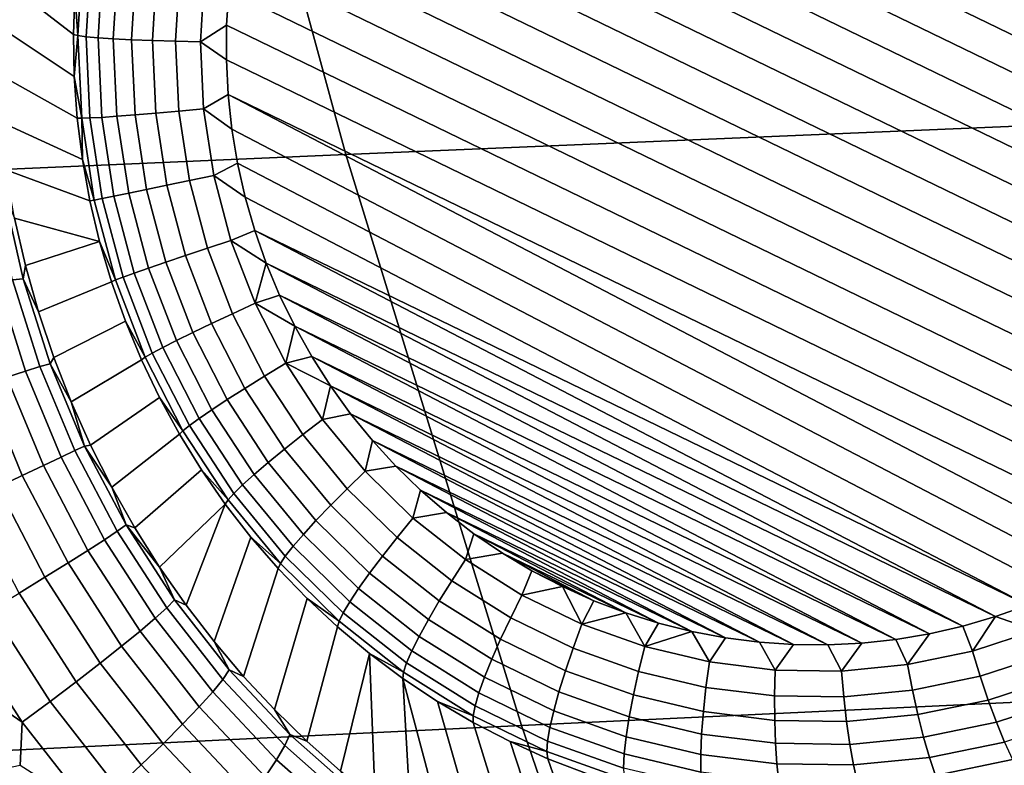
# Model space of a CAD drawing. Header units: metres. Extents: x -240 to 45, y -77 to 27.
# Tile 131 of 256: x -205.709 to -204.638, y -6.482 to -5.672. Entities that reach past the tile are written whole.
import ezdxf

# ---------------------------------------------------------------- set-up
doc = ezdxf.new("R2010")
doc.units = ezdxf.units.M
doc.layers.add('solid_102011X2', color=7, linetype='CONTINUOUS')

msp = doc.modelspace()

# ---------------------------------------------------------------- linework, layer by layer
at = {"layer": 'solid_102011X2'}
for points in [[(-203.979279, -5.130848, 322.192963), (-205.525391, -5.189185, 320.590149), (-205.353897, -5.81867, 320.453339), (-203.810806, -5.75325, 322.056671)], [(-205.210693, -5.173022, 268.28183), (-204.210693, -5.657612, 268.133209), (-204.208786, -5.695332, 268.134338), (-205.240646, -5.1953, 268.287689)], [(-205.525391, -5.189185, 320.590149), (-207.057144, -5.248481, 318.986847), (-206.88266, -5.885174, 318.849426), (-205.353897, -5.81867, 320.453339)], [(-205.240646, -5.1953, 268.287689), (-204.208786, -5.695332, 268.134338), (-204.209045, -5.733041, 268.135834), (-205.269211, -5.21929, 268.293396)], [(-205.269211, -5.21929, 268.293396), (-204.209045, -5.733041, 268.135834), (-204.211487, -5.770709, 268.137665), (-205.296371, -5.244975, 268.29892)], [(-205.296371, -5.244975, 268.29892), (-204.211487, -5.770709, 268.137665), (-204.216064, -5.808028, 268.139862), (-205.321915, -5.272138, 268.30423)], [(-205.321915, -5.272138, 268.30423), (-204.216064, -5.808028, 268.139862), (-204.222794, -5.844962, 268.142426), (-205.345825, -5.300744, 268.309326)], [(-205.345825, -5.300744, 268.309326), (-204.222794, -5.844962, 268.142426), (-204.231567, -5.881232, 268.145264), (-205.36792, -5.330557, 268.314178)], [(-205.36792, -5.330557, 268.314178), (-204.231567, -5.881232, 268.145264), (-204.242371, -5.916786, 268.148438), (-205.388214, -5.361516, 268.318756)], [(-205.388214, -5.361516, 268.318756), (-204.242371, -5.916786, 268.148438), (-204.255035, -5.951357, 268.151886), (-205.406555, -5.393342, 268.323029)], [(-205.423004, -5.426098, 268.327026), (-205.406555, -5.393342, 268.323029), (-204.255035, -5.951357, 268.151886), (-204.269623, -5.985005, 268.155609)], [(-205.437592, -5.459746, 268.33078), (-205.423004, -5.426098, 268.327026), (-204.269623, -5.985005, 268.155609), (-204.286072, -6.017761, 268.159637)], [(-204.304413, -6.049587, 268.16391), (-205.450272, -5.494317, 268.334229), (-205.437592, -5.459746, 268.33078), (-204.286072, -6.017761, 268.159637)], [(-204.324707, -6.080545, 268.168488), (-205.46106, -5.529871, 268.337402), (-205.450272, -5.494317, 268.334229), (-204.304413, -6.049587, 268.16391)], [(-204.346802, -6.110359, 268.17334), (-205.469833, -5.566141, 268.34024), (-205.46106, -5.529871, 268.337402), (-204.324707, -6.080545, 268.168488)], [(-205.732117, -5.568529, 269.410736), (-205.648544, -5.642796, 268.523468), (-205.650101, -5.688204, 268.525482), (-205.735672, -5.622142, 269.416779)], [(-204.370712, -6.138965, 268.178436), (-205.476562, -5.603075, 268.342773), (-205.469833, -5.566141, 268.34024), (-204.346802, -6.110359, 268.17334)], [(-205.645203, -5.689381, 268.496857), (-205.648544, -5.642796, 268.523468), (-205.639725, -5.599764, 268.492493)], [(-205.645203, -5.689381, 268.496857), (-205.639725, -5.599764, 268.492493), (-205.630829, -5.602378, 268.464935), (-205.636215, -5.690545, 268.469208)], [(-205.636215, -5.690545, 268.469208), (-205.630829, -5.602378, 268.464935), (-205.618011, -5.605347, 268.438965), (-205.623291, -5.691674, 268.443176)], [(-205.623291, -5.691674, 268.443176), (-205.618011, -5.605347, 268.438965), (-205.601593, -5.608608, 268.415192), (-205.606735, -5.692747, 268.419281)], [(-204.396255, -6.166128, 268.183746), (-205.48114, -5.640394, 268.345001), (-205.476562, -5.603075, 268.342773), (-204.370712, -6.138965, 268.178436)], [(-205.606735, -5.692747, 268.419281), (-205.601593, -5.608608, 268.415192), (-205.581879, -5.612092, 268.394073), (-205.586884, -5.693738, 268.398041)], [(-205.586884, -5.693738, 268.398041), (-205.581879, -5.612092, 268.394073), (-205.559326, -5.615726, 268.376068), (-205.564148, -5.694629, 268.379883)], [(-205.564148, -5.694629, 268.379883), (-205.559326, -5.615726, 268.376068), (-205.534378, -5.619433, 268.361572), (-205.539017, -5.6954, 268.365234)], [(-205.735672, -5.622142, 269.416779), (-205.650101, -5.688204, 268.525482), (-205.649231, -5.733647, 268.527069), (-205.736603, -5.675802, 269.422607)], [(-205.539017, -5.6954, 268.365234), (-205.534378, -5.619433, 268.361572), (-205.507584, -5.623134, 268.350861), (-205.512039, -5.696034, 268.354401)], [(-205.512039, -5.696034, 268.354401), (-205.507584, -5.623134, 268.350861), (-205.48114, -5.640394, 268.345001), (-205.483582, -5.678062, 268.346832)], [(-204.423416, -6.191813, 268.18927), (-205.483582, -5.678062, 268.346832), (-205.48114, -5.640394, 268.345001), (-204.396255, -6.166128, 268.183746)], [(-205.645203, -5.689381, 268.496857), (-205.650101, -5.688204, 268.525482), (-205.648544, -5.642796, 268.523468)], [(-205.736603, -5.675802, 269.422607), (-205.649231, -5.733647, 268.527069), (-205.645935, -5.778991, 268.528259), (-205.734879, -5.729325, 269.428131)], [(-205.512039, -5.696034, 268.354401), (-205.483582, -5.678062, 268.346832), (-205.483856, -5.715772, 268.348328)], [(-204.451981, -6.215803, 268.194977), (-205.483856, -5.715772, 268.348328), (-205.483582, -5.678062, 268.346832), (-204.423416, -6.191813, 268.18927)], [(-205.645203, -5.689381, 268.496857), (-205.649231, -5.733647, 268.527069), (-205.650101, -5.688204, 268.525482)], [(-205.641083, -5.779134, 268.499603), (-205.649231, -5.733647, 268.527069), (-205.645203, -5.689381, 268.496857)], [(-205.641083, -5.779134, 268.499603), (-205.645203, -5.689381, 268.496857), (-205.636215, -5.690545, 268.469208), (-205.632156, -5.778845, 268.471924)], [(-205.632156, -5.778845, 268.471924), (-205.636215, -5.690545, 268.469208), (-205.623291, -5.691674, 268.443176), (-205.619324, -5.778133, 268.445831)], [(-205.619324, -5.778133, 268.445831), (-205.623291, -5.691674, 268.443176), (-205.606735, -5.692747, 268.419281), (-205.602859, -5.777013, 268.421844)], [(-205.602859, -5.777013, 268.421844), (-205.606735, -5.692747, 268.419281), (-205.586884, -5.693738, 268.398041), (-205.58313, -5.775509, 268.400543)], [(-205.58313, -5.775509, 268.400543), (-205.586884, -5.693738, 268.398041), (-205.564148, -5.694629, 268.379883), (-205.560516, -5.773652, 268.382324)], [(-205.560516, -5.773652, 268.382324), (-205.564148, -5.694629, 268.379883), (-205.539017, -5.6954, 268.365234), (-205.535522, -5.771482, 268.367584)], [(-205.535522, -5.771482, 268.367584), (-205.539017, -5.6954, 268.365234), (-205.512039, -5.696034, 268.354401), (-205.508682, -5.769045, 268.356628)], [(-205.508682, -5.769045, 268.356628), (-205.512039, -5.696034, 268.354401), (-205.483856, -5.715772, 268.348328), (-205.481934, -5.75349, 268.349457)], [(-204.481934, -6.238081, 268.200836), (-205.481934, -5.75349, 268.349457), (-205.483856, -5.715772, 268.348328), (-204.451981, -6.215803, 268.194977)], [(-205.734879, -5.729325, 269.428131), (-205.645935, -5.778991, 268.528259), (-205.640213, -5.824103, 268.529022), (-205.73053, -5.782575, 269.43335)], [(-205.641083, -5.779134, 268.499603), (-205.645935, -5.778991, 268.528259), (-205.649231, -5.733647, 268.527069)], [(-205.508682, -5.769045, 268.356628), (-205.481934, -5.75349, 268.349457), (-205.477859, -5.790946, 268.35022)], [(-204.545273, -6.277017, 268.212921), (-205.477859, -5.790946, 268.35022), (-205.481934, -5.75349, 268.349457), (-204.513031, -6.258489, 268.206818)], [(-204.481934, -6.238081, 268.200836), (-204.513031, -6.258489, 268.206818), (-205.481934, -5.75349, 268.349457)], [(-203.810806, -5.75325, 322.056671), (-205.353897, -5.81867, 320.453339), (-205.162918, -6.439111, 320.301025), (-203.623199, -6.366706, 321.904938)], [(-205.523941, -5.846787, 268.36853), (-205.535522, -5.771482, 268.367584), (-205.508682, -5.769045, 268.356628), (-205.497559, -5.841311, 268.357544)], [(-205.497559, -5.841311, 268.357544), (-205.508682, -5.769045, 268.356628), (-205.477859, -5.790946, 268.35022), (-205.471649, -5.828108, 268.350616)], [(-205.641083, -5.779134, 268.499603), (-205.640213, -5.824103, 268.529022), (-205.645935, -5.778991, 268.528259)], [(-205.627411, -5.86797, 268.500732), (-205.641083, -5.779134, 268.499603), (-205.632156, -5.778845, 268.471924), (-205.618698, -5.866244, 268.473022)], [(-205.627411, -5.86797, 268.500732), (-205.640213, -5.824103, 268.529022), (-205.641083, -5.779134, 268.499603)], [(-205.618698, -5.866244, 268.473022), (-205.632156, -5.778845, 268.471924), (-205.619324, -5.778133, 268.445831), (-205.606155, -5.863709, 268.446899)], [(-205.606155, -5.863709, 268.446899), (-205.619324, -5.778133, 268.445831), (-205.602859, -5.777013, 268.421844), (-205.590027, -5.860419, 268.422913)], [(-205.590027, -5.860419, 268.422913), (-205.602859, -5.777013, 268.421844), (-205.58313, -5.775509, 268.400543), (-205.570663, -5.856444, 268.40155)], [(-205.570663, -5.856444, 268.40155), (-205.58313, -5.775509, 268.400543), (-205.560516, -5.773652, 268.382324), (-205.548477, -5.851868, 268.383301)], [(-205.548477, -5.851868, 268.383301), (-205.560516, -5.773652, 268.382324), (-205.535522, -5.771482, 268.367584), (-205.523941, -5.846787, 268.36853)], [(-205.73053, -5.782575, 269.43335), (-205.640213, -5.824103, 268.529022), (-205.632095, -5.86885, 268.529388), (-205.723618, -5.835358, 269.43811)], [(-204.578491, -6.293582, 268.219116), (-205.471649, -5.828108, 268.350616), (-205.477859, -5.790946, 268.35022), (-204.545273, -6.277017, 268.212921)], [(-205.353897, -5.81867, 320.453339), (-206.88266, -5.885174, 318.849426), (-206.68837, -6.512724, 318.696442), (-205.162918, -6.439111, 320.301025)], [(-205.627411, -5.86797, 268.500732), (-205.632095, -5.86885, 268.529388), (-205.640213, -5.824103, 268.529022)], [(-205.497559, -5.841311, 268.357544), (-205.471649, -5.828108, 268.350616), (-205.463318, -5.864806, 268.350616)], [(-204.612625, -6.308163, 268.225372), (-205.463318, -5.864806, 268.350616), (-205.471649, -5.828108, 268.350616), (-204.578491, -6.293582, 268.219116)], [(-205.723618, -5.835358, 269.43811), (-205.632095, -5.86885, 268.529388), (-205.621613, -5.913102, 268.529327), (-205.714172, -5.887539, 269.442444)], [(-205.504395, -5.920434, 268.368103), (-205.523941, -5.846787, 268.36853), (-205.497559, -5.841311, 268.357544), (-205.478806, -5.911983, 268.357117)], [(-205.478806, -5.911983, 268.357117), (-205.497559, -5.841311, 268.357544), (-205.463318, -5.864806, 268.350616), (-205.452896, -5.900978, 268.35025)], [(-205.549652, -5.935596, 268.401093), (-205.570663, -5.856444, 268.40155), (-205.548477, -5.851868, 268.383301), (-205.528168, -5.92836, 268.382843)], [(-205.528168, -5.92836, 268.382843), (-205.548477, -5.851868, 268.383301), (-205.523941, -5.846787, 268.36853), (-205.504395, -5.920434, 268.368103)], [(-205.725952, -5.859086, 269.479156), (-205.704819, -5.953566, 269.486084), (-205.716324, -5.954842, 269.524292), (-205.737656, -5.858668, 269.517303)], [(-205.704819, -5.953566, 269.486084), (-205.725952, -5.859086, 269.479156), (-205.714172, -5.887539, 269.442444), (-205.702255, -5.938952, 269.446167)], [(-205.596008, -5.951717, 268.472504), (-205.618698, -5.866244, 268.473022), (-205.606155, -5.863709, 268.446899), (-205.583939, -5.947399, 268.446381)], [(-205.583939, -5.947399, 268.446381), (-205.606155, -5.863709, 268.446899), (-205.590027, -5.860419, 268.422913), (-205.568375, -5.941987, 268.422424)], [(-205.568375, -5.941987, 268.422424), (-205.590027, -5.860419, 268.422913), (-205.570663, -5.856444, 268.40155), (-205.549652, -5.935596, 268.401093)], [(-204.612625, -6.308163, 268.225372), (-205.452896, -5.900978, 268.35025), (-205.463318, -5.864806, 268.350616)], [(-205.627411, -5.86797, 268.500732), (-205.604355, -5.95485, 268.500214), (-205.621613, -5.913102, 268.529327), (-205.632095, -5.86885, 268.529388)], [(-205.604355, -5.95485, 268.500214), (-205.627411, -5.86797, 268.500732), (-205.618698, -5.866244, 268.473022), (-205.596008, -5.951717, 268.472504)], [(-205.702255, -5.938952, 269.446167), (-205.714172, -5.887539, 269.442444), (-205.621613, -5.913102, 268.529327)], [(-205.478806, -5.911983, 268.357117), (-205.452896, -5.900978, 268.35025), (-205.440414, -5.936501, 268.349548)], [(-204.647568, -6.320702, 268.231689), (-205.440414, -5.936501, 268.349548), (-205.452896, -5.900978, 268.35025)], [(-204.612625, -6.308163, 268.225372), (-204.647568, -6.320702, 268.231689), (-205.452896, -5.900978, 268.35025)], [(-205.702255, -5.938952, 269.446167), (-205.621613, -5.913102, 268.529327), (-205.608765, -5.956729, 268.52887), (-205.687943, -5.989472, 269.44931)], [(-205.604355, -5.95485, 268.500214), (-205.608765, -5.956729, 268.52887), (-205.621613, -5.913102, 268.529327)], [(-205.477112, -5.991556, 268.366272), (-205.504395, -5.920434, 268.368103), (-205.478806, -5.911983, 268.357117), (-205.452621, -5.980235, 268.355377)], [(-205.452621, -5.980235, 268.355377), (-205.478806, -5.911983, 268.357117), (-205.440414, -5.936501, 268.349548)], [(-205.520325, -6.012036, 268.399109), (-205.549652, -5.935596, 268.401093), (-205.528168, -5.92836, 268.382843), (-205.499832, -6.002232, 268.380951)], [(-205.499832, -6.002232, 268.380951), (-205.528168, -5.92836, 268.382843), (-205.504395, -5.920434, 268.368103), (-205.477112, -5.991556, 268.366272)], [(-205.704819, -5.953566, 269.486084), (-205.702255, -5.938952, 269.446167), (-205.687943, -5.989472, 269.44931)], [(-205.538162, -6.020761, 268.42038), (-205.568375, -5.941987, 268.422424), (-205.549652, -5.935596, 268.401093), (-205.520325, -6.012036, 268.399109)], [(-205.452621, -5.980235, 268.355377), (-205.440414, -5.936501, 268.349548), (-205.425919, -5.971249, 268.34845)], [(-204.683197, -6.331161, 268.238068), (-205.425919, -5.971249, 268.34845), (-205.440414, -5.936501, 268.349548)], [(-204.647568, -6.320702, 268.231689), (-204.683197, -6.331161, 268.238068), (-205.440414, -5.936501, 268.349548)], [(-205.564346, -6.034262, 268.470367), (-205.596008, -5.951717, 268.472504), (-205.583939, -5.947399, 268.446381), (-205.552933, -6.028222, 268.444305)], [(-205.552933, -6.028222, 268.444305), (-205.583939, -5.947399, 268.446381), (-205.568375, -5.941987, 268.422424), (-205.538162, -6.020761, 268.42038)], [(-205.732605, -5.957517, 269.560638), (-205.702286, -6.05381, 269.565552), (-205.722412, -6.060338, 269.599396), (-205.753372, -5.961544, 269.594482)], [(-205.716324, -5.954842, 269.524292), (-205.686539, -6.048971, 269.529175), (-205.702286, -6.05381, 269.565552), (-205.732605, -5.957517, 269.560638)], [(-205.704819, -5.953566, 269.486084), (-205.67543, -6.045906, 269.490967), (-205.686539, -6.048971, 269.529175), (-205.716324, -5.954842, 269.524292)], [(-205.67543, -6.045906, 269.490967), (-205.704819, -5.953566, 269.486084), (-205.687943, -5.989472, 269.44931), (-205.67131, -6.038956, 269.451752)], [(-205.687943, -5.989472, 269.44931), (-205.608765, -5.956729, 268.52887), (-205.593628, -5.999602, 268.527985), (-205.67131, -6.038956, 269.451752)], [(-205.604355, -5.95485, 268.500214), (-205.572174, -6.038753, 268.498047), (-205.593628, -5.999602, 268.527985), (-205.608765, -5.956729, 268.52887)], [(-205.572174, -6.038753, 268.498047), (-205.604355, -5.95485, 268.500214), (-205.596008, -5.951717, 268.472504), (-205.564346, -6.034262, 268.470367)], [(-205.452621, -5.980235, 268.355377), (-205.425919, -5.971249, 268.34845), (-205.409424, -6.005131, 268.346985)], [(-204.719406, -6.339499, 268.244446), (-205.409424, -6.005131, 268.346985), (-205.425919, -5.971249, 268.34845)], [(-204.683197, -6.331161, 268.238068), (-204.719406, -6.339499, 268.244446), (-205.425919, -5.971249, 268.34845)], [(-205.442413, -6.059322, 268.363068), (-205.477112, -5.991556, 268.366272), (-205.452621, -5.980235, 268.355377), (-205.419327, -6.045266, 268.352295)], [(-205.419327, -6.045266, 268.352295), (-205.452621, -5.980235, 268.355377), (-205.409424, -6.005131, 268.346985)], [(-205.463806, -6.072617, 268.377625), (-205.499832, -6.002232, 268.380951), (-205.477112, -5.991556, 268.366272), (-205.442413, -6.059322, 268.363068)], [(-205.67131, -6.038956, 269.451752), (-205.593628, -5.999602, 268.527985), (-205.576218, -6.041596, 268.526672), (-205.652435, -6.087292, 269.453522)], [(-205.572174, -6.038753, 268.498047), (-205.576218, -6.041596, 268.526672), (-205.593628, -5.999602, 268.527985)], [(-205.483047, -6.084868, 268.395691), (-205.520325, -6.012036, 268.399109), (-205.499832, -6.002232, 268.380951), (-205.463806, -6.072617, 268.377625)], [(-205.499725, -6.095817, 268.41684), (-205.538162, -6.020761, 268.42038), (-205.520325, -6.012036, 268.399109), (-205.483047, -6.084868, 268.395691)], [(-205.419327, -6.045266, 268.352295), (-205.409424, -6.005131, 268.346985), (-205.391037, -6.037973, 268.345184)], [(-204.756042, -6.345682, 268.250793), (-205.391037, -6.037973, 268.345184), (-205.409424, -6.005131, 268.346985)], [(-204.719406, -6.339499, 268.244446), (-204.756042, -6.345682, 268.250793), (-205.409424, -6.005131, 268.346985)], [(-205.513504, -6.105231, 268.440674), (-205.552933, -6.028222, 268.444305), (-205.538162, -6.020761, 268.42038), (-205.499725, -6.095817, 268.41684)], [(-205.531235, -6.118695, 268.494263), (-205.572174, -6.038753, 268.498047), (-205.564346, -6.034262, 268.470367), (-205.524078, -6.112911, 268.466675)], [(-205.524078, -6.112911, 268.466675), (-205.564346, -6.034262, 268.470367), (-205.552933, -6.028222, 268.444305), (-205.513504, -6.105231, 268.440674)], [(-205.67543, -6.045906, 269.490967), (-205.637985, -6.135344, 269.493408), (-205.648468, -6.140262, 269.531616), (-205.686539, -6.048971, 269.529175)], [(-205.67543, -6.045906, 269.490967), (-205.67131, -6.038956, 269.451752), (-205.652435, -6.087292, 269.453522)], [(-205.67543, -6.045906, 269.490967), (-205.652435, -6.087292, 269.453522), (-205.637985, -6.135344, 269.493408)], [(-205.652435, -6.087292, 269.453522), (-205.576218, -6.041596, 268.526672), (-205.556595, -6.082588, 268.524963), (-205.631424, -6.134365, 269.454468)], [(-205.572174, -6.038753, 268.498047), (-205.531235, -6.118695, 268.494263), (-205.556595, -6.082588, 268.524963), (-205.576218, -6.041596, 268.526672)], [(-205.400711, -6.122937, 268.358521), (-205.442413, -6.059322, 268.363068), (-205.419327, -6.045266, 268.352295), (-205.379303, -6.106312, 268.347961)], [(-205.419327, -6.045266, 268.352295), (-205.391037, -6.037973, 268.345184), (-205.370773, -6.069717, 268.342987)], [(-205.379303, -6.106312, 268.347961), (-205.419327, -6.045266, 268.352295), (-205.370773, -6.069717, 268.342987)], [(-204.793015, -6.349689, 268.257141), (-205.370773, -6.069717, 268.342987), (-205.391037, -6.037973, 268.345184)], [(-204.756042, -6.345682, 268.250793), (-204.793015, -6.349689, 268.257141), (-205.391037, -6.037973, 268.345184)], [(-205.702286, -6.05381, 269.565552), (-205.663437, -6.147313, 269.567932), (-205.682632, -6.156371, 269.601746), (-205.722412, -6.060338, 269.599396)], [(-205.686539, -6.048971, 269.529175), (-205.648468, -6.140262, 269.531616), (-205.663437, -6.147313, 269.567932), (-205.702286, -6.05381, 269.565552)], [(-205.746536, -6.06844, 269.630157), (-205.705704, -6.167275, 269.632446), (-205.732254, -6.179833, 269.659454), (-205.774261, -6.077971, 269.657227)], [(-205.722412, -6.060338, 269.599396), (-205.682632, -6.156371, 269.601746), (-205.705704, -6.167275, 269.632446), (-205.746536, -6.06844, 269.630157)], [(-205.420486, -6.13869, 268.372925), (-205.463806, -6.072617, 268.377625), (-205.442413, -6.059322, 268.363068), (-205.400711, -6.122937, 268.358521)], [(-205.438232, -6.153239, 268.390808), (-205.483047, -6.084868, 268.395691), (-205.463806, -6.072617, 268.377625), (-205.420486, -6.13869, 268.372925)], [(-205.379303, -6.106312, 268.347961), (-205.370773, -6.069717, 268.342987), (-205.348755, -6.100182, 268.340485)], [(-204.830109, -6.351505, 268.263397), (-205.348755, -6.100182, 268.340485), (-205.370773, -6.069717, 268.342987)], [(-204.793015, -6.349689, 268.257141), (-204.830109, -6.351505, 268.263397), (-205.370773, -6.069717, 268.342987)], [(-205.637985, -6.135344, 269.493408), (-205.652435, -6.087292, 269.453522), (-205.631424, -6.134365, 269.454468)], [(-205.631424, -6.134365, 269.454468), (-205.556595, -6.082588, 268.524963), (-205.534821, -6.122457, 268.522858), (-205.608353, -6.180078, 269.454651)], [(-205.531235, -6.118695, 268.494263), (-205.534821, -6.122457, 268.522858), (-205.556595, -6.082588, 268.524963)], [(-205.453552, -6.166275, 268.411835), (-205.499725, -6.095817, 268.41684), (-205.483047, -6.084868, 268.395691), (-205.438232, -6.153239, 268.390808)], [(-205.466125, -6.177521, 268.435516), (-205.513504, -6.105231, 268.440674), (-205.499725, -6.095817, 268.41684), (-205.453552, -6.166275, 268.411835)], [(-205.333038, -6.16266, 268.342377), (-205.379303, -6.106312, 268.347961), (-205.348755, -6.100182, 268.340485), (-205.324997, -6.129337, 268.337646)], [(-204.86731, -6.351125, 268.269623), (-205.324997, -6.129337, 268.337646), (-205.348755, -6.100182, 268.340485)], [(-204.830109, -6.351505, 268.263397), (-204.86731, -6.351125, 268.269623), (-205.348755, -6.100182, 268.340485)], [(-205.475693, -6.186742, 268.461395), (-205.524078, -6.112911, 268.466675), (-205.513504, -6.105231, 268.440674), (-205.466125, -6.177521, 268.435516)], [(-205.352493, -6.181655, 268.352722), (-205.400711, -6.122937, 268.358521), (-205.379303, -6.106312, 268.347961), (-205.333038, -6.16266, 268.342377)], [(-205.531235, -6.118695, 268.494263), (-205.482056, -6.19374, 268.488922), (-205.510956, -6.161087, 268.520355), (-205.534821, -6.122457, 268.522858)], [(-205.482056, -6.19374, 268.488922), (-205.531235, -6.118695, 268.494263), (-205.524078, -6.112911, 268.466675), (-205.475693, -6.186742, 268.461395)], [(-205.608353, -6.180078, 269.454651), (-205.534821, -6.122457, 268.522858), (-205.510956, -6.161087, 268.520355), (-205.583298, -6.224357, 269.453949)], [(-205.370407, -6.199677, 268.366882), (-205.420486, -6.13869, 268.372925), (-205.400711, -6.122937, 268.358521), (-205.352493, -6.181655, 268.352722)], [(-205.333038, -6.16266, 268.342377), (-205.324997, -6.129337, 268.337646), (-205.299652, -6.157012, 268.334473)], [(-204.904373, -6.348554, 268.275726), (-205.299652, -6.157012, 268.334473), (-205.324997, -6.129337, 268.337646)], [(-204.86731, -6.351125, 268.269623), (-204.904373, -6.348554, 268.275726), (-205.324997, -6.129337, 268.337646)], [(-205.648468, -6.140262, 269.531616), (-205.602402, -6.227899, 269.531189), (-205.616318, -6.237164, 269.567444), (-205.663437, -6.147313, 269.567932)], [(-205.637985, -6.135344, 269.493408), (-205.592789, -6.221105, 269.493042), (-205.602402, -6.227899, 269.531189), (-205.648468, -6.140262, 269.531616)], [(-205.637985, -6.135344, 269.493408), (-205.631424, -6.134365, 269.454468), (-205.608353, -6.180078, 269.454651)], [(-205.637985, -6.135344, 269.493408), (-205.608353, -6.180078, 269.454651), (-205.592789, -6.221105, 269.493042)], [(-205.386414, -6.216346, 268.384552), (-205.438232, -6.153239, 268.390808), (-205.420486, -6.13869, 268.372925), (-205.370407, -6.199677, 268.366882)], [(-205.663437, -6.147313, 269.567932), (-205.616318, -6.237164, 269.567444), (-205.634277, -6.248734, 269.601166), (-205.682632, -6.156371, 269.601746)], [(-205.400146, -6.231308, 268.405396), (-205.453552, -6.166275, 268.411835), (-205.438232, -6.153239, 268.390808), (-205.386414, -6.216346, 268.384552)], [(-205.682632, -6.156371, 269.601746), (-205.634277, -6.248734, 269.601166), (-205.655975, -6.262407, 269.631744), (-205.705704, -6.167275, 269.632446)], [(-205.583298, -6.224357, 269.453949), (-205.510956, -6.161087, 268.520355), (-205.485062, -6.198365, 268.517456), (-205.556381, -6.267114, 269.452393)], [(-205.482056, -6.19374, 268.488922), (-205.485062, -6.198365, 268.517456), (-205.510956, -6.161087, 268.520355)], [(-205.29834, -6.234787, 268.345703), (-205.352493, -6.181655, 268.352722), (-205.333038, -6.16266, 268.342377), (-205.281067, -6.213647, 268.335632)], [(-205.281067, -6.213647, 268.335632), (-205.333038, -6.16266, 268.342377), (-205.299652, -6.157012, 268.334473), (-205.272736, -6.183188, 268.330963)], [(-204.941299, -6.343794, 268.281708), (-205.272736, -6.183188, 268.330963), (-205.299652, -6.157012, 268.334473)], [(-204.904373, -6.348554, 268.275726), (-204.941299, -6.343794, 268.281708), (-205.299652, -6.157012, 268.334473)], [(-205.705704, -6.167275, 269.632446), (-205.655975, -6.262407, 269.631744), (-205.681046, -6.277939, 269.658661), (-205.732254, -6.179833, 269.659454)], [(-205.411331, -6.244247, 268.428925), (-205.466125, -6.177521, 268.435516), (-205.453552, -6.166275, 268.411835), (-205.400146, -6.231308, 268.405396)], [(-205.732254, -6.179833, 269.659454), (-205.681046, -6.277939, 269.658661), (-205.709015, -6.295056, 269.681396), (-205.76181, -6.193823, 269.682373)], [(-205.592789, -6.221105, 269.493042), (-205.608353, -6.180078, 269.454651), (-205.583298, -6.224357, 269.453949)], [(-205.419739, -6.254889, 268.454651), (-205.475693, -6.186742, 268.461395), (-205.466125, -6.177521, 268.435516), (-205.411331, -6.244247, 268.428925)], [(-205.314148, -6.254863, 268.359589), (-205.370407, -6.199677, 268.366882), (-205.352493, -6.181655, 268.352722), (-205.29834, -6.234787, 268.345703)], [(-205.281067, -6.213647, 268.335632), (-205.272736, -6.183188, 268.330963), (-205.2444, -6.207708, 268.327179)], [(-204.977859, -6.336872, 268.287537), (-205.2444, -6.207708, 268.327179), (-205.272736, -6.183188, 268.330963)], [(-204.941299, -6.343794, 268.281708), (-204.977859, -6.336872, 268.287537), (-205.272736, -6.183188, 268.330963)], [(-205.482056, -6.19374, 268.488922), (-205.425171, -6.263009, 268.482056), (-205.45723, -6.234181, 268.51416), (-205.485062, -6.198365, 268.517456)], [(-205.425171, -6.263009, 268.482056), (-205.482056, -6.19374, 268.488922), (-205.475693, -6.186742, 268.461395), (-205.419739, -6.254889, 268.454651)], [(-205.527649, -6.30829, 269.449921), (-205.556381, -6.267114, 269.452393), (-205.485062, -6.198365, 268.517456)], [(-205.527649, -6.30829, 269.449921), (-205.485062, -6.198365, 268.517456), (-205.45723, -6.234181, 268.51416), (-205.497223, -6.34781, 269.446564)], [(-205.328186, -6.27345, 268.377014), (-205.386414, -6.216346, 268.384552), (-205.370407, -6.199677, 268.366882), (-205.314148, -6.254863, 268.359589)], [(-205.223984, -6.258676, 268.32782), (-205.281067, -6.213647, 268.335632), (-205.2444, -6.207708, 268.327179), (-205.214691, -6.230553, 268.323059)], [(-205.014008, -6.327798, 268.293243), (-205.214691, -6.230553, 268.323059), (-205.2444, -6.207708, 268.327179)], [(-204.977859, -6.336872, 268.287537), (-205.014008, -6.327798, 268.293243), (-205.2444, -6.207708, 268.327179)], [(-205.340149, -6.290156, 268.397614), (-205.400146, -6.231308, 268.405396), (-205.386414, -6.216346, 268.384552), (-205.328186, -6.27345, 268.377014)], [(-205.238846, -6.28171, 268.337555), (-205.29834, -6.234787, 268.345703), (-205.281067, -6.213647, 268.335632), (-205.223984, -6.258676, 268.32782)], [(-205.602402, -6.227899, 269.531189), (-205.54866, -6.31106, 269.527588), (-205.561234, -6.322495, 269.563721), (-205.616318, -6.237164, 269.567444)], [(-205.592789, -6.221105, 269.493042), (-205.540192, -6.302414, 269.489563), (-205.54866, -6.31106, 269.527588), (-205.602402, -6.227899, 269.531189)], [(-205.592789, -6.221105, 269.493042), (-205.583298, -6.224357, 269.453949), (-205.556381, -6.267114, 269.452393)], [(-205.592789, -6.221105, 269.493042), (-205.556381, -6.267114, 269.452393), (-205.540192, -6.302414, 269.489563)], [(-205.616318, -6.237164, 269.567444), (-205.561234, -6.322495, 269.563721), (-205.577667, -6.336515, 269.59729), (-205.634277, -6.248734, 269.601166)], [(-205.497223, -6.34781, 269.446564), (-205.45723, -6.234181, 268.51416), (-205.427521, -6.26843, 268.510529), (-205.465164, -6.385643, 269.442261)], [(-205.425171, -6.263009, 268.482056), (-205.427521, -6.26843, 268.510529), (-205.45723, -6.234181, 268.51416)], [(-205.349777, -6.304626, 268.420959), (-205.411331, -6.244247, 268.428925), (-205.400146, -6.231308, 268.405396), (-205.340149, -6.290156, 268.397614)], [(-205.25238, -6.3036, 268.351135), (-205.314148, -6.254863, 268.359589), (-205.29834, -6.234787, 268.345703), (-205.238846, -6.28171, 268.337555)], [(-205.223984, -6.258676, 268.32782), (-205.214691, -6.230553, 268.323059), (-205.183746, -6.25159, 268.318695)], [(-205.049561, -6.316616, 268.298767), (-205.183746, -6.25159, 268.318695), (-205.214691, -6.230553, 268.323059)], [(-205.014008, -6.327798, 268.293243), (-205.049561, -6.316616, 268.298767), (-205.214691, -6.230553, 268.323059)], [(-205.634277, -6.248734, 269.601166), (-205.577667, -6.336515, 269.59729), (-205.597687, -6.352874, 269.627686), (-205.655975, -6.262407, 269.631744)], [(-205.356873, -6.316554, 268.446503), (-205.419739, -6.254889, 268.454651), (-205.411331, -6.244247, 268.428925), (-205.349777, -6.304626, 268.420959)], [(-205.361267, -6.325688, 268.473785), (-205.425171, -6.263009, 268.482056), (-205.419739, -6.254889, 268.454651), (-205.356873, -6.316554, 268.446503)], [(-205.264267, -6.323882, 268.368256), (-205.328186, -6.27345, 268.377014), (-205.314148, -6.254863, 268.359589), (-205.25238, -6.3036, 268.351135)], [(-205.174759, -6.321875, 268.328369), (-205.238846, -6.28171, 268.337555), (-205.223984, -6.258676, 268.32782), (-205.162476, -6.297219, 268.319)], [(-205.162476, -6.297219, 268.319), (-205.223984, -6.258676, 268.32782), (-205.183746, -6.25159, 268.318695), (-205.151642, -6.270791, 268.314087)], [(-205.084442, -6.303353, 268.304077), (-205.151642, -6.270791, 268.314087), (-205.183746, -6.25159, 268.318695)], [(-205.049561, -6.316616, 268.298767), (-205.084442, -6.303353, 268.304077), (-205.183746, -6.25159, 268.318695)], [(-205.655975, -6.262407, 269.631744), (-205.597687, -6.352874, 269.627686), (-205.620941, -6.371281, 269.654419), (-205.681046, -6.277939, 269.658661)], [(-205.540192, -6.302414, 269.489563), (-205.556381, -6.267114, 269.452393), (-205.527649, -6.30829, 269.449921)], [(-205.465164, -6.385643, 269.442261), (-205.427521, -6.26843, 268.510529), (-205.396057, -6.301012, 268.5065), (-205.431549, -6.42172, 269.437012)], [(-205.425171, -6.263009, 268.482056), (-205.361267, -6.325688, 268.473785), (-205.396057, -6.301012, 268.5065), (-205.427521, -6.26843, 268.510529)], [(-205.162476, -6.297219, 268.319), (-205.151642, -6.270791, 268.314087), (-205.1185, -6.288059, 268.309204)], [(-205.084442, -6.303353, 268.304077), (-205.1185, -6.288059, 268.309204), (-205.151642, -6.270791, 268.314087)], [(-205.681046, -6.277939, 269.658661), (-205.620941, -6.371281, 269.654419), (-205.646988, -6.39141, 269.676971), (-205.709015, -6.295056, 269.681396)], [(-205.274277, -6.342127, 268.38858), (-205.340149, -6.290156, 268.397614), (-205.328186, -6.27345, 268.377014), (-205.264267, -6.323882, 268.368256)], [(-205.185791, -6.345317, 268.341583), (-205.25238, -6.3036, 268.351135), (-205.238846, -6.28171, 268.337555), (-205.174759, -6.321875, 268.328369)], [(-205.282181, -6.357949, 268.411682), (-205.349777, -6.304626, 268.420959), (-205.340149, -6.290156, 268.397614), (-205.274277, -6.342127, 268.38858)], [(-205.097244, -6.328825, 268.309326), (-205.162476, -6.297219, 268.319), (-205.1185, -6.288059, 268.309204)], [(-205.097244, -6.328825, 268.309326), (-205.1185, -6.288059, 268.309204), (-205.084442, -6.303353, 268.304077)], [(-205.709015, -6.295056, 269.681396), (-205.646988, -6.39141, 269.676971), (-205.6754, -6.412906, 269.694977), (-205.739395, -6.313455, 269.699615)], [(-205.540192, -6.302414, 269.489563), (-205.480652, -6.378522, 269.482727), (-205.487747, -6.388944, 269.520599), (-205.54866, -6.31106, 269.527588)], [(-205.480652, -6.378522, 269.482727), (-205.540192, -6.302414, 269.489563), (-205.527649, -6.30829, 269.449921), (-205.497223, -6.34781, 269.446564)], [(-205.431549, -6.42172, 269.437012), (-205.396057, -6.301012, 268.5065), (-205.3629, -6.33183, 268.502136), (-205.396439, -6.456011, 269.430817)], [(-205.361267, -6.325688, 268.473785), (-205.3629, -6.33183, 268.502136), (-205.396057, -6.301012, 268.5065)], [(-205.195374, -6.36705, 268.358398), (-205.264267, -6.323882, 268.368256), (-205.25238, -6.3036, 268.351135), (-205.185791, -6.345317, 268.341583)], [(-205.106781, -6.354811, 268.318268), (-205.174759, -6.321875, 268.328369), (-205.162476, -6.297219, 268.319), (-205.097244, -6.328825, 268.309326)], [(-205.097244, -6.328825, 268.309326), (-205.084442, -6.303353, 268.304077), (-205.049561, -6.316616, 268.298767)], [(-205.739395, -6.313455, 269.699615), (-205.6754, -6.412906, 269.694977), (-205.705673, -6.435387, 269.708099), (-205.771667, -6.332809, 269.712952)], [(-205.54866, -6.31106, 269.527588), (-205.487747, -6.388944, 269.520599), (-205.498703, -6.402451, 269.556519), (-205.561234, -6.322495, 269.563721)], [(-205.287842, -6.371013, 268.437073), (-205.356873, -6.316554, 268.446503), (-205.349777, -6.304626, 268.420959), (-205.282181, -6.357949, 268.411682)], [(-204.604172, -6.335813, 268.227142), (-204.647568, -6.320702, 268.231689), (-204.612625, -6.308163, 268.225372)], [(-205.561234, -6.322495, 269.563721), (-205.498703, -6.402451, 269.556519), (-205.513321, -6.418803, 269.589874), (-205.577667, -6.336515, 269.59729)], [(-205.291107, -6.381043, 268.464172), (-205.361267, -6.325688, 268.473785), (-205.356873, -6.316554, 268.446503), (-205.287842, -6.371013, 268.437073)], [(-205.203278, -6.386612, 268.378418), (-205.274277, -6.342127, 268.38858), (-205.264267, -6.323882, 268.368256), (-205.195374, -6.36705, 268.358398)], [(-205.115204, -6.379526, 268.331116), (-205.185791, -6.345317, 268.341583), (-205.174759, -6.321875, 268.328369), (-205.106781, -6.354811, 268.318268)], [(-205.029083, -6.353123, 268.298859), (-205.097244, -6.328825, 268.309326), (-205.049561, -6.316616, 268.298767)], [(-205.029083, -6.353123, 268.298859), (-205.049561, -6.316616, 268.298767), (-205.014008, -6.327798, 268.293243)], [(-204.672699, -6.358173, 268.239441), (-204.683197, -6.331161, 268.238068), (-204.647568, -6.320702, 268.231689)], [(-204.604172, -6.335813, 268.227142), (-204.672699, -6.358173, 268.239441), (-204.647568, -6.320702, 268.231689)], [(-205.771667, -6.332809, 269.712952), (-205.705673, -6.435387, 269.708099), (-205.776657, -6.386616, 269.71875)], [(-205.396439, -6.456011, 269.430817), (-205.3629, -6.33183, 268.502136), (-205.328156, -6.360795, 268.497437), (-205.359909, -6.488456, 269.423645)], [(-205.361267, -6.325688, 268.473785), (-205.291107, -6.381043, 268.464172), (-205.328156, -6.360795, 268.497437), (-205.3629, -6.33183, 268.502136)], [(-205.035751, -6.38013, 268.307373), (-205.106781, -6.354811, 268.318268), (-205.097244, -6.328825, 268.309326), (-205.029083, -6.353123, 268.298859)], [(-205.029083, -6.353123, 268.298859), (-205.014008, -6.327798, 268.293243), (-204.977859, -6.336872, 268.287537)], [(-204.672699, -6.358173, 268.239441), (-204.743256, -6.372881, 268.251801), (-204.719406, -6.339499, 268.244446), (-204.683197, -6.331161, 268.238068)], [(-204.592972, -6.362092, 268.232635), (-204.664383, -6.385393, 268.245453), (-204.672699, -6.358173, 268.239441), (-204.604172, -6.335813, 268.227142)], [(-205.577667, -6.336515, 269.59729), (-205.513321, -6.418803, 269.589874), (-205.531342, -6.437713, 269.620056), (-205.597687, -6.352874, 269.627686)], [(-205.209351, -6.403592, 268.401245), (-205.282181, -6.357949, 268.411682), (-205.274277, -6.342127, 268.38858), (-205.203278, -6.386612, 268.378418)], [(-205.12233, -6.402447, 268.347534), (-205.195374, -6.36705, 268.358398), (-205.185791, -6.345317, 268.341583), (-205.115204, -6.379526, 268.331116)], [(-204.958771, -6.369827, 268.28775), (-205.029083, -6.353123, 268.298859), (-204.977859, -6.336872, 268.287537)], [(-204.958771, -6.369827, 268.28775), (-204.977859, -6.336872, 268.287537), (-204.941299, -6.343794, 268.281708)], [(-204.887131, -6.378743, 268.276093), (-204.958771, -6.369827, 268.28775), (-204.941299, -6.343794, 268.281708), (-204.904373, -6.348554, 268.275726)], [(-204.743256, -6.372881, 268.251801), (-204.815002, -6.379765, 268.264069), (-204.793015, -6.349689, 268.257141), (-204.756042, -6.345682, 268.250793)], [(-204.743256, -6.372881, 268.251801), (-204.756042, -6.345682, 268.250793), (-204.719406, -6.339499, 268.244446)], [(-205.597687, -6.352874, 269.627686), (-205.531342, -6.437713, 269.620056), (-205.55246, -6.458845, 269.646515), (-205.620941, -6.371281, 269.654419)], [(-205.480652, -6.378522, 269.482727), (-205.497223, -6.34781, 269.446564), (-205.465164, -6.385643, 269.442261)], [(-205.041428, -6.405824, 268.319763), (-205.115204, -6.379526, 268.331116), (-205.106781, -6.354811, 268.318268), (-205.035751, -6.38013, 268.307373)], [(-204.962479, -6.397537, 268.295776), (-205.035751, -6.38013, 268.307373), (-205.029083, -6.353123, 268.298859), (-204.958771, -6.369827, 268.28775)], [(-204.887131, -6.378743, 268.276093), (-204.904373, -6.348554, 268.275726), (-204.86731, -6.351125, 268.269623)], [(-204.815002, -6.379765, 268.264069), (-204.887131, -6.378743, 268.276093), (-204.86731, -6.351125, 268.269623), (-204.830109, -6.351505, 268.263397)], [(-204.815002, -6.379765, 268.264069), (-204.830109, -6.351505, 268.263397), (-204.793015, -6.349689, 268.257141)], [(-205.322037, -6.519026, 269.415558), (-205.359909, -6.488456, 269.423645), (-205.328156, -6.360795, 268.497437)], [(-205.282883, -6.547665, 269.406494), (-205.322037, -6.519026, 269.415558), (-205.328156, -6.360795, 268.497437), (-205.291916, -6.387821, 268.492432)], [(-205.291107, -6.381043, 268.464172), (-205.291916, -6.387821, 268.492432), (-205.328156, -6.360795, 268.497437)], [(-205.21344, -6.417628, 268.426422), (-205.287842, -6.371013, 268.437073), (-205.282181, -6.357949, 268.411682), (-205.209351, -6.403592, 268.401245)], [(-205.128006, -6.42309, 268.367249), (-205.203278, -6.386612, 268.378418), (-205.195374, -6.36705, 268.358398), (-205.12233, -6.402447, 268.347534)], [(-203.623199, -6.366706, 321.904938), (-205.162918, -6.439111, 320.301025), (-204.952774, -7.049552, 320.133392), (-203.416763, -6.970273, 321.737946)], [(-204.664383, -6.385393, 268.245453), (-204.7379, -6.40072, 268.258362), (-204.743256, -6.372881, 268.251801), (-204.672699, -6.358173, 268.239441)], [(-204.581528, -6.387088, 268.242157), (-204.655701, -6.41129, 268.255493), (-204.664383, -6.385393, 268.245453), (-204.592972, -6.362092, 268.232635)], [(-205.620941, -6.371281, 269.654419), (-205.55246, -6.458845, 269.646515), (-205.576294, -6.481824, 269.668823), (-205.646988, -6.39141, 269.676971)], [(-205.480652, -6.378522, 269.482727), (-205.414734, -6.448693, 269.472351), (-205.420197, -6.460759, 269.51001), (-205.487747, -6.388944, 269.520599)], [(-205.414734, -6.448693, 269.472351), (-205.480652, -6.378522, 269.482727), (-205.465164, -6.385643, 269.442261), (-205.431549, -6.42172, 269.437012)], [(-205.215485, -6.428425, 268.453339), (-205.291107, -6.381043, 268.464172), (-205.287842, -6.371013, 268.437073), (-205.21344, -6.417628, 268.426422)], [(-204.887833, -6.406828, 268.283661), (-204.962479, -6.397537, 268.295776), (-204.958771, -6.369827, 268.28775), (-204.887131, -6.378743, 268.276093)], [(-204.812668, -6.407893, 268.271118), (-204.887833, -6.406828, 268.283661), (-204.887131, -6.378743, 268.276093), (-204.815002, -6.379765, 268.264069)], [(-204.7379, -6.40072, 268.258362), (-204.812668, -6.407893, 268.271118), (-204.815002, -6.379765, 268.264069), (-204.743256, -6.372881, 268.251801)], [(-205.705673, -6.435387, 269.708099), (-205.707993, -6.482585, 269.712494), (-206.208038, -6.58657, 269.794067), (-205.776657, -6.386616, 269.71875)], [(-205.487747, -6.388944, 269.520599), (-205.420197, -6.460759, 269.51001), (-205.429276, -6.476186, 269.545685), (-205.498703, -6.402451, 269.556519)], [(-205.291107, -6.381043, 268.464172), (-205.215485, -6.428425, 268.453339), (-205.254318, -6.41283, 268.487091), (-205.291916, -6.387821, 268.492432)], [(-205.200943, -6.598979, 269.385559), (-205.242493, -6.574333, 269.396515), (-205.291916, -6.387821, 268.492432), (-205.254318, -6.41283, 268.487091)], [(-205.242493, -6.574333, 269.396515), (-205.282883, -6.547665, 269.406494), (-205.291916, -6.387821, 268.492432)], [(-205.132111, -6.441019, 268.389771), (-205.209351, -6.403592, 268.401245), (-205.203278, -6.386612, 268.378418), (-205.128006, -6.42309, 268.367249)], [(-205.045975, -6.42966, 268.335815), (-205.12233, -6.402447, 268.347534), (-205.115204, -6.379526, 268.331116), (-205.041428, -6.405824, 268.319763)], [(-204.965317, -6.423903, 268.307739), (-205.041428, -6.405824, 268.319763), (-205.035751, -6.38013, 268.307373), (-204.962479, -6.397537, 268.295776)], [(-204.655701, -6.41129, 268.255493), (-204.732056, -6.427209, 268.26886), (-204.7379, -6.40072, 268.258362), (-204.664383, -6.385393, 268.245453)], [(-204.570099, -6.410273, 268.255493), (-204.646835, -6.435316, 268.269287), (-204.655701, -6.41129, 268.255493), (-204.581528, -6.387088, 268.242157)], [(-205.646988, -6.39141, 269.676971), (-205.576294, -6.481824, 269.668823), (-205.602417, -6.506245, 269.686554), (-205.6754, -6.412906, 269.694977)], [(-204.887787, -6.433553, 268.295135), (-204.965317, -6.423903, 268.307739), (-204.962479, -6.397537, 268.295776), (-204.887833, -6.406828, 268.283661)], [(-205.498703, -6.402451, 269.556519), (-205.429276, -6.476186, 269.545685), (-205.441803, -6.4947, 269.578735), (-205.513321, -6.418803, 269.589874)], [(-205.134567, -6.455853, 268.414673), (-205.21344, -6.417628, 268.426422), (-205.209351, -6.403592, 268.401245), (-205.132111, -6.441019, 268.389771)], [(-205.049332, -6.451134, 268.355164), (-205.128006, -6.42309, 268.367249), (-205.12233, -6.402447, 268.347534), (-205.045975, -6.42966, 268.335815)], [(-204.967224, -6.448368, 268.323364), (-205.045975, -6.42966, 268.335815), (-205.041428, -6.405824, 268.319763), (-204.965317, -6.423903, 268.307739)], [(-204.809723, -6.434659, 268.282135), (-204.887787, -6.433553, 268.295135), (-204.887833, -6.406828, 268.283661), (-204.812668, -6.407893, 268.271118)], [(-204.732056, -6.427209, 268.26886), (-204.809723, -6.434659, 268.282135), (-204.812668, -6.407893, 268.271118), (-204.7379, -6.40072, 268.258362)], [(-204.646835, -6.435316, 268.269287), (-204.725861, -6.451788, 268.283142), (-204.732056, -6.427209, 268.26886), (-204.655701, -6.41129, 268.255493)], [(-204.558914, -6.431155, 268.2724), (-204.638, -6.456963, 268.286591), (-204.646835, -6.435316, 268.269287), (-204.570099, -6.410273, 268.255493)], [(-205.6754, -6.412906, 269.694977), (-205.602417, -6.506245, 269.686554), (-205.630371, -6.531674, 269.699402), (-205.705673, -6.435387, 269.708099)], [(-205.513321, -6.418803, 269.589874), (-205.441803, -6.4947, 269.578735), (-205.457565, -6.515974, 269.608612), (-205.531342, -6.437713, 269.620056)], [(-205.414734, -6.448693, 269.472351), (-205.431549, -6.42172, 269.437012), (-205.396439, -6.456011, 269.430817)], [(-205.15831, -6.621558, 269.373688), (-205.200943, -6.598979, 269.385559), (-205.254318, -6.41283, 268.487091), (-205.215439, -6.435748, 268.481476)], [(-205.215485, -6.428425, 268.453339), (-205.215439, -6.435748, 268.481476), (-205.254318, -6.41283, 268.487091)], [(-205.135315, -6.467278, 268.441437), (-205.215485, -6.428425, 268.453339), (-205.21344, -6.417628, 268.426422), (-205.134567, -6.455853, 268.414673)], [(-205.215485, -6.428425, 268.453339), (-205.135315, -6.467278, 268.441437), (-205.1754, -6.456507, 268.475586), (-205.215439, -6.435748, 268.481476)], [(-205.051392, -6.469791, 268.37738), (-205.132111, -6.441019, 268.389771), (-205.128006, -6.42309, 268.367249), (-205.049332, -6.451134, 268.355164)], [(-204.96817, -6.470413, 268.342316), (-205.049332, -6.451134, 268.355164), (-205.045975, -6.42966, 268.335815), (-204.967224, -6.448368, 268.323364)], [(-204.886993, -6.458354, 268.310333), (-204.967224, -6.448368, 268.323364), (-204.965317, -6.423903, 268.307739), (-204.887787, -6.433553, 268.295135)], [(-204.725861, -6.451788, 268.283142), (-204.806229, -6.459498, 268.296875), (-204.809723, -6.434659, 268.282135), (-204.732056, -6.427209, 268.26886)], [(-205.162918, -6.439111, 320.301025), (-206.68837, -6.512724, 318.696442), (-206.474564, -7.130166, 318.528076), (-204.952774, -7.049552, 320.133392)], [(-205.705673, -6.435387, 269.708099), (-205.630371, -6.531674, 269.699402), (-205.707993, -6.482585, 269.712494)], [(-205.531342, -6.437713, 269.620056), (-205.457565, -6.515974, 269.608612), (-205.476257, -6.539629, 269.634766), (-205.55246, -6.458845, 269.646515)], [(-205.114624, -6.642018, 269.360931), (-205.15831, -6.621558, 269.373688), (-205.215439, -6.435748, 268.481476), (-205.1754, -6.456507, 268.475586)], [(-205.052124, -6.485239, 268.402039), (-205.134567, -6.455853, 268.414673), (-205.132111, -6.441019, 268.389771), (-205.051392, -6.469791, 268.37738)], [(-204.806229, -6.459498, 268.296875), (-204.886993, -6.458354, 268.310333), (-204.887787, -6.433553, 268.295135), (-204.809723, -6.434659, 268.282135)], [(-204.638, -6.456963, 268.286591), (-204.719437, -6.473938, 268.300873), (-204.725861, -6.451788, 268.283142), (-204.646835, -6.435316, 268.269287)], [(-205.414734, -6.448693, 269.472351), (-205.343018, -6.512249, 269.458344), (-205.346664, -6.525782, 269.495728), (-205.420197, -6.460759, 269.51001)], [(-205.343018, -6.512249, 269.458344), (-205.414734, -6.448693, 269.472351), (-205.396439, -6.456011, 269.430817), (-205.359909, -6.488456, 269.423645)], [(-204.968124, -6.489573, 268.364227), (-205.051392, -6.469791, 268.37738), (-205.049332, -6.451134, 268.355164), (-204.96817, -6.470413, 268.342316)], [(-204.885483, -6.480703, 268.328888), (-204.96817, -6.470413, 268.342316), (-204.967224, -6.448368, 268.323364), (-204.886993, -6.458354, 268.310333)], [(-204.719437, -6.473938, 268.300873), (-204.802246, -6.481883, 268.315033), (-204.806229, -6.459498, 268.296875), (-204.725861, -6.451788, 268.283142)], [(-205.55246, -6.458845, 269.646515), (-205.476257, -6.539629, 269.634766), (-205.497574, -6.56525, 269.656738), (-205.576294, -6.481824, 269.668823)], [(-205.420197, -6.460759, 269.51001), (-205.346664, -6.525782, 269.495728), (-205.353653, -6.542927, 269.531097), (-205.429276, -6.476186, 269.545685)], [(-205.069977, -6.66031, 269.347321), (-205.114624, -6.642018, 269.360931), (-205.1754, -6.456507, 268.475586), (-205.134338, -6.475048, 268.469421)], [(-205.135315, -6.467278, 268.441437), (-205.134338, -6.475048, 268.469421), (-205.1754, -6.456507, 268.475586)], [(-205.051514, -6.497147, 268.428558), (-205.135315, -6.467278, 268.441437), (-205.134567, -6.455853, 268.414673), (-205.052124, -6.485239, 268.402039)], [(-204.802246, -6.481883, 268.315033), (-204.885483, -6.480703, 268.328888), (-204.886993, -6.458354, 268.310333), (-204.806229, -6.459498, 268.296875)], [(-204.629364, -6.475772, 268.307037), (-204.712906, -6.493189, 268.321686), (-204.719437, -6.473938, 268.300873), (-204.638, -6.456963, 268.286591)], [(-205.135315, -6.467278, 268.441437), (-205.051514, -6.497147, 268.428558), (-205.092346, -6.491314, 268.463013), (-205.134338, -6.475048, 268.469421)], [(-205.024429, -6.67638, 269.332825), (-205.069977, -6.66031, 269.347321), (-205.134338, -6.475048, 268.469421), (-205.092346, -6.491314, 268.463013)], [(-204.967072, -6.505441, 268.38858), (-205.052124, -6.485239, 268.402039), (-205.051392, -6.469791, 268.37738), (-204.968124, -6.489573, 268.364227)], [(-204.883286, -6.500131, 268.350433), (-204.968124, -6.489573, 268.364227), (-204.96817, -6.470413, 268.342316), (-204.885483, -6.480703, 268.328888)], [(-204.712906, -6.493189, 268.321686), (-204.797882, -6.501341, 268.336212), (-204.802246, -6.481883, 268.315033), (-204.719437, -6.473938, 268.300873)], [(-205.576294, -6.481824, 269.668823), (-205.497574, -6.56525, 269.656738), (-205.521118, -6.592381, 269.674133), (-205.602417, -6.506245, 269.686554)], [(-205.429276, -6.476186, 269.545685), (-205.353653, -6.542927, 269.531097), (-205.363846, -6.563382, 269.563812), (-205.441803, -6.4947, 269.578735)], [(-204.797882, -6.501341, 268.336212), (-204.883286, -6.500131, 268.350433), (-204.885483, -6.480703, 268.328888), (-204.802246, -6.481883, 268.315033)], [(-204.621109, -6.491346, 268.3302), (-204.706436, -6.509135, 268.345154), (-204.712906, -6.493189, 268.321686), (-204.629364, -6.475772, 268.307037)]]:
    msp.add_3dface(points, dxfattribs=at)

doc.saveas('drawing.dxf')
